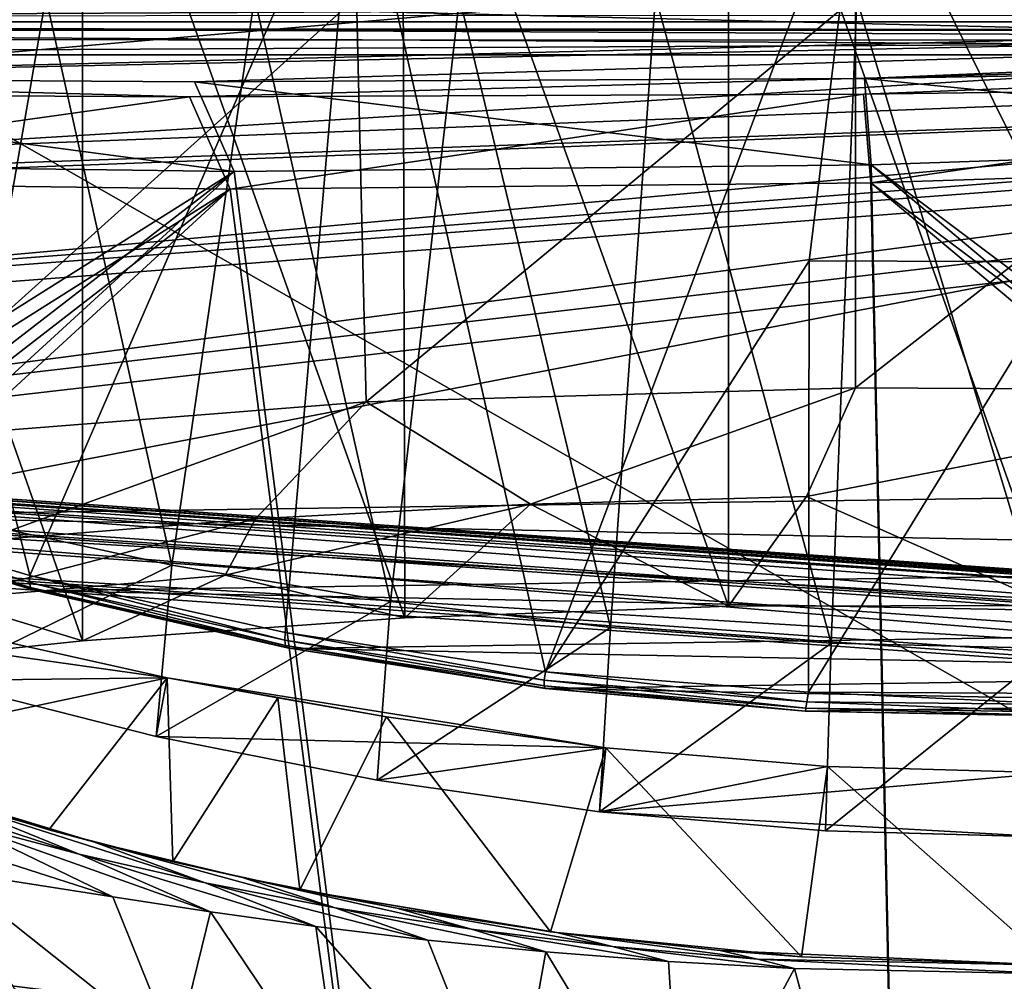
# Model space of a CAD drawing. Header units: metres. Extents: x -904 to 0, y -908 to 0.
# Tile 64 of 134: x -555 to -452, y -155 to -54. Entities that reach past the tile are written whole.
import ezdxf

# ---------------------------------------------------------------- set-up
doc = ezdxf.new("R2010")
doc.units = ezdxf.units.M

msp = doc.modelspace()

# ---------------------------------------------------------------- linework, layer by layer
at = {"layer": 'None'}
for points in [[(-515.104492, -19.985085, 1935.464722), (-480.750702, -19.574989, 1937.160278), (-480.750854, -115.743767, 1992.692505)], [(-480.750854, -115.743767, 1992.692505), (-480.750702, -19.574989, 1937.160278), (-446.597626, -115.674339, 1992.217041)], [(-480.750702, -19.574989, 1937.160278), (-446.597626, -20.344744, 1937.178467), (-446.597626, -115.674339, 1992.217041)], [(-548.818054, -21.535398, 1932.152832), (-515.104492, -19.985085, 1935.464722), (-514.864746, -116.985649, 1991.491089)], [(-514.864746, -116.985649, 1991.491089), (-515.104492, -19.985085, 1935.464722), (-480.750854, -115.743767, 1992.692505)], [(-582.273132, -24.174274, 1927.112427), (-548.818054, -21.535398, 1932.152832), (-548.815857, -119.390549, 1988.623535)], [(-548.815857, -119.390549, 1988.623535), (-548.818054, -21.535398, 1932.152832), (-514.864746, -116.985649, 1991.491089)], [(-582.486755, -122.939278, 1984.111816), (-582.273132, -24.174274, 1927.112427), (-548.815857, -119.390549, 1988.623535)], [(-573.219971, -37.15469, 1505.244385), (-520.086426, -33.508076, 1504.979004), (-554.391846, -112.519341, 1549.673828)], [(-520.086426, -33.508076, 1504.979004), (-527.460144, -118.521431, 1553.945923), (-554.391846, -112.519341, 1549.673828)], [(-527.460144, -118.521431, 1553.945923), (-520.086426, -33.508076, 1504.979004), (-500.041199, -122.65184, 1556.645508)], [(-520.086426, -33.508076, 1504.979004), (-466.718567, -34.319443, 1505.390259), (-500.041199, -122.65184, 1556.645508)], [(-500.041199, -122.65184, 1556.645508), (-466.718567, -34.319443, 1505.390259), (-472.241913, -79.361893, 1531.463379)], [(-466.718567, -34.319443, 1505.390259), (-444.463135, -79.445618, 1530.823486), (-472.241913, -79.361893, 1531.463379)], [(-466.718567, -34.319443, 1505.390259), (-440.135681, -36.386841, 1505.810547), (-444.463135, -79.445618, 1530.823486)], [(-570.15863, -58.565701, 661.240173), (-309.111755, -207.702347, 657.334961), (-309.403992, -35.91481, 661.833374)], [(-309.403992, -35.91481, 661.833374), (-539.86322, -44.36692, 661.612061), (-570.15863, -58.565701, 661.240173)], [(-573.219971, -37.15469, 1505.244385), (-554.391846, -112.519341, 1549.673828), (-580.693237, -104.750137, 1543.907715)], [(-570.15863, -58.565701, 661.240173), (-539.86322, -44.36692, 661.612061), (-551.510864, -49.371777, 661.569519)], [(-680.572144, -49.113285, 1607.149902), (-387.700989, -56.295364, 1606.961792), (-392.993713, -47.427006, 1607.19397)], [(-680.572144, -49.113285, 1607.149902), (-676.740051, -57.707558, 1606.950562), (-387.700989, -56.295364, 1606.961792)], [(-570.024841, -48.937519, 751.254395), (-597.542542, -58.565773, 777.382446), (-551.510864, -49.371777, 661.569519)], [(-551.510864, -49.371777, 661.569519), (-597.542542, -58.565773, 777.382446), (-570.15863, -58.565701, 661.240173)], [(-552.6875, -51.565384, 197.086807), (-562.194641, -106.494125, 206.704391), (-575.021118, -51.566418, 206.251297)], [(-519.952271, -51.565491, 2038.379517), (-572.431702, -51.56575, 2034.584595), (-572.009399, -98.403229, 2026.366699)], [(-519.952271, -51.565491, 2038.379517), (-572.009399, -98.403229, 2026.366699), (-518.923706, -94.200096, 2030.911865)], [(-539.404663, -111.412796, 199.035706), (-562.194641, -106.494125, 206.704391), (-552.6875, -51.565384, 197.086807)], [(-530.699768, -51.560055, 189.996307), (-539.404663, -111.412796, 199.035706), (-552.6875, -51.565384, 197.086807)], [(-516.375183, -115.254181, 193.141876), (-539.404663, -111.412796, 199.035706), (-530.699768, -51.560055, 189.996307)], [(-509.100311, -51.598892, 184.762161), (-516.375183, -115.254181, 193.141876), (-530.699768, -51.560055, 189.996307)], [(-467.355255, -51.565228, 2039.645508), (-519.952271, -51.565491, 2038.379517), (-518.923706, -94.200096, 2030.911865)], [(-467.355255, -51.565228, 2039.645508), (-518.923706, -94.200096, 2030.911865), (-467.355255, -92.739792, 2032.381958)], [(-493.189423, -118.003258, 188.972519), (-516.375183, -115.254181, 193.141876), (-509.100311, -51.598892, 184.762161)], [(-488.43335, -51.452713, 181.242859), (-493.189423, -118.003258, 188.972519), (-509.100311, -51.598892, 184.762161)], [(-469.916138, -119.653488, 186.488419), (-493.189423, -118.003258, 188.972519), (-488.43335, -51.452713, 181.242859)], [(-467.23175, -51.787033, 179.151764), (-469.916138, -119.653488, 186.488419), (-488.43335, -51.452713, 181.242859)], [(-446.597717, -120.203751, 185.663147), (-469.916138, -119.653488, 186.488419), (-467.23175, -51.787033, 179.151764)], [(-414.75824, -51.564968, 2038.379517), (-467.355255, -92.739792, 2032.381958), (-414.806274, -93.030998, 2031.075317)], [(-414.75824, -51.564968, 2038.379517), (-467.355255, -51.565228, 2039.645508), (-467.355255, -92.739792, 2032.381958)], [(-446.597717, -51.562679, 178.448685), (-446.597717, -120.203751, 185.663147), (-467.23175, -51.787033, 179.151764)], [(-676.740051, -57.707558, 1606.950562), (-653.887207, -72.526901, 1606.574951), (-387.700989, -56.295364, 1606.961792)], [(-387.700989, -56.295364, 1606.961792), (-653.887207, -72.526901, 1606.574951), (-379.609039, -62.712627, 1606.793701)], [(-570.15863, -58.565701, 661.240173), (-584.097839, -207.702347, 657.334961), (-309.111755, -207.702347, 657.334961)], [(-653.887207, -72.526901, 1606.574951), (-629.798584, -85.366486, 1606.240967), (-379.609039, -62.712627, 1606.793701)], [(-379.609039, -62.712627, 1606.793701), (-629.798584, -85.366486, 1606.240967), (-369.758789, -65.81794, 1606.712402)], [(-629.798584, -85.366486, 1606.240967), (-604.898926, -96.564316, 1605.948975), (-369.758789, -65.81794, 1606.712402)], [(-369.758789, -65.81794, 1606.712402), (-604.898926, -96.564316, 1605.948975), (-579.414856, -106.2174, 1605.699707)], [(-579.414856, -106.2174, 1605.699707), (-311.951202, -102.333786, 1605.762329), (-369.758789, -65.81794, 1606.712402)], [(-472.305176, -124.818771, 1557.712036), (-500.041199, -122.65184, 1556.645508), (-472.241913, -79.361893, 1531.463379)], [(-472.241913, -79.361893, 1531.463379), (-444.463135, -79.445618, 1530.823486), (-472.305176, -124.818771, 1557.712036)], [(-444.463135, -79.445618, 1530.823486), (-444.445007, -124.951332, 1557.109863), (-472.305176, -124.818771, 1557.712036)], [(-467.355255, -92.739792, 2032.381958), (-518.923706, -94.200096, 2030.911865), (-501.598816, -104.991013, 2011.979858)], [(-467.355255, -92.739792, 2032.381958), (-501.598816, -104.991013, 2011.979858), (-472.513458, -104.200371, 2012.615967)], [(-414.806274, -93.030998, 2031.075317), (-467.355255, -92.739792, 2032.381958), (-472.513458, -104.200371, 2012.615967)], [(-472.513458, -104.200371, 2012.615967), (-446.597626, -115.674339, 1992.217041), (-414.806274, -93.030998, 2031.075317)], [(-518.923706, -94.200096, 2030.911865), (-572.009399, -98.403229, 2026.366699), (-559.487061, -108.866234, 2007.508911)], [(-530.609741, -106.548775, 2010.274536), (-518.923706, -94.200096, 2030.911865), (-559.487061, -108.866234, 2007.508911)], [(-518.923706, -94.200096, 2030.911865), (-530.609741, -106.548775, 2010.274536), (-501.598816, -104.991013, 2011.979858)], [(-337.979492, -110.967003, 1605.560547), (-311.951202, -102.333786, 1605.762329), (-579.414856, -106.2174, 1605.699707)], [(-554.430054, -113.264557, 1564.06543), (-580.734863, -105.414047, 1559.733521), (-580.693237, -104.750137, 1543.907715)], [(-554.391846, -112.519341, 1549.673828), (-554.430054, -113.264557, 1564.06543), (-580.693237, -104.750137, 1543.907715)], [(-501.598816, -104.991013, 2011.979858), (-480.750854, -115.743767, 1992.692505), (-472.513458, -104.200371, 2012.615967)], [(-480.750854, -115.743767, 1992.692505), (-446.597626, -115.674339, 1992.217041), (-472.513458, -104.200371, 2012.615967)], [(-554.430054, -113.264557, 1564.06543), (-554.317078, -113.759109, 1578.473877), (-580.734863, -105.414047, 1559.733521)], [(-554.317078, -113.759109, 1578.473877), (-580.607422, -105.857239, 1575.572754), (-580.734863, -105.414047, 1559.733521)], [(-533.799988, -112.458336, 2000.046265), (-514.864746, -116.985649, 1991.491089), (-501.598816, -104.991013, 2011.979858)], [(-501.598816, -104.991013, 2011.979858), (-530.609741, -106.548775, 2010.274536), (-533.799988, -112.458336, 2000.046265)], [(-514.864746, -116.985649, 1991.491089), (-480.750854, -115.743767, 1992.692505), (-501.598816, -104.991013, 2011.979858)], [(-554.317078, -113.759109, 1578.473877), (-554.051697, -114.009331, 1592.883423), (-580.607422, -105.857239, 1575.572754)], [(-554.051697, -114.009331, 1592.883423), (-580.309692, -106.088234, 1591.411133), (-580.607422, -105.857239, 1575.572754)], [(-554.051697, -114.009331, 1592.883423), (-579.414856, -106.2174, 1605.699707), (-580.309692, -106.088234, 1591.411133)], [(-553.346375, -114.12664, 1605.495239), (-337.979492, -110.967003, 1605.560547), (-579.414856, -106.2174, 1605.699707)], [(-553.346375, -114.12664, 1605.495239), (-579.414856, -106.2174, 1605.699707), (-554.051697, -114.009331, 1592.883423)], [(-564.324036, -123.589836, 209.018906), (-562.194641, -106.494125, 206.704391), (-539.404663, -111.412796, 199.035706)], [(-530.609741, -106.548775, 2010.274536), (-563.256653, -114.994781, 1996.957886), (-533.799988, -112.458336, 2000.046265)], [(-559.487061, -108.866234, 2007.508911), (-563.256653, -114.994781, 1996.957886), (-530.609741, -106.548775, 2010.274536)], [(-364.331421, -117.795174, 1605.383545), (-337.979492, -110.967003, 1605.560547), (-553.346375, -114.12664, 1605.495239)], [(-541.083801, -129.473846, 201.2883), (-564.324036, -123.589836, 209.018906), (-539.404663, -111.412796, 199.035706)], [(-541.083801, -129.473846, 201.2883), (-539.404663, -111.412796, 199.035706), (-516.375183, -115.254181, 193.141876)], [(-563.256653, -114.994781, 1996.957886), (-548.815857, -119.390549, 1988.623535), (-533.799988, -112.458336, 2000.046265)], [(-527.521912, -119.335327, 1567.273438), (-554.430054, -113.264557, 1564.06543), (-554.391846, -112.519341, 1549.673828)], [(-527.460144, -118.521431, 1553.945923), (-527.521912, -119.335327, 1567.273438), (-554.391846, -112.519341, 1549.673828)], [(-548.815857, -119.390549, 1988.623535), (-514.864746, -116.985649, 1991.491089), (-533.799988, -112.458336, 2000.046265)], [(-585.167236, -113.23008, 254.241714), (-586.229065, -116.775726, 218.379868), (-539.912292, -123.304863, 262.515991)], [(-539.912292, -123.304863, 262.515991), (-577.9198, -131.39473, 258.706299), (-585.167236, -113.23008, 254.241714)], [(-527.521912, -119.335327, 1567.273438), (-527.452332, -119.870705, 1580.621338), (-554.430054, -113.264557, 1564.06543)], [(-527.452332, -119.870705, 1580.621338), (-554.317078, -113.759109, 1578.473877), (-554.430054, -113.264557, 1564.06543)], [(-527.452332, -119.870705, 1580.621338), (-527.249817, -120.132042, 1593.9729), (-554.317078, -113.759109, 1578.473877)], [(-527.249817, -120.132042, 1593.9729), (-554.051697, -114.009331, 1592.883423), (-554.317078, -113.759109, 1578.473877)], [(-527.249817, -120.132042, 1593.9729), (-553.346375, -114.12664, 1605.495239), (-554.051697, -114.009331, 1592.883423)], [(-526.762268, -120.185585, 1605.337158), (-364.331421, -117.795174, 1605.383545), (-553.346375, -114.12664, 1605.495239)], [(-526.762268, -120.185585, 1605.337158), (-553.346375, -114.12664, 1605.495239), (-527.249817, -120.132042, 1593.9729)], [(-582.486755, -122.939278, 1984.111816), (-548.815857, -119.390549, 1988.623535), (-563.256653, -114.994781, 1996.957886)], [(-517.790222, -134.086502, 195.406509), (-541.083801, -129.473846, 201.2883), (-516.375183, -115.254181, 193.141876)], [(-517.790222, -134.086502, 195.406509), (-516.375183, -115.254181, 193.141876), (-493.189423, -118.003258, 188.972519)], [(-586.229065, -116.775726, 218.379868), (-564.324036, -123.589836, 209.018906), (-539.912292, -123.304863, 262.515991)], [(-391.070038, -122.805603, 1605.251587), (-364.331421, -117.795174, 1605.383545), (-526.762268, -120.185585, 1605.337158)], [(-494.336121, -137.41272, 191.187576), (-517.790222, -134.086502, 195.406509), (-493.189423, -118.003258, 188.972519)], [(-494.336121, -137.41272, 191.187576), (-493.189423, -118.003258, 188.972519), (-469.916138, -119.653488, 186.488419)], [(-500.156067, -123.543983, 1569.298096), (-527.521912, -119.335327, 1567.273438), (-527.460144, -118.521431, 1553.945923)], [(-500.156067, -123.543983, 1569.298096), (-500.160217, -124.128204, 1581.975586), (-527.521912, -119.335327, 1567.273438)], [(-500.160217, -124.128204, 1581.975586), (-527.452332, -119.870705, 1580.621338), (-527.521912, -119.335327, 1567.273438)], [(-500.041199, -122.65184, 1556.645508), (-500.156067, -123.543983, 1569.298096), (-527.460144, -118.521431, 1553.945923)], [(-500.160217, -124.128204, 1581.975586), (-500.05191, -124.40728, 1594.659424), (-527.452332, -119.870705, 1580.621338)], [(-500.05191, -124.40728, 1594.659424), (-527.249817, -120.132042, 1593.9729), (-527.452332, -119.870705, 1580.621338)], [(-500.05191, -124.40728, 1594.659424), (-526.762268, -120.185585, 1605.337158), (-527.249817, -120.132042, 1593.9729)], [(-499.817932, -124.404015, 1605.226318), (-391.070038, -122.805603, 1605.251587), (-526.762268, -120.185585, 1605.337158)], [(-499.817932, -124.404015, 1605.226318), (-526.762268, -120.185585, 1605.337158), (-500.05191, -124.40728, 1594.659424)], [(-470.520355, -139.426147, 188.613983), (-494.336121, -137.41272, 191.187576), (-469.916138, -119.653488, 186.488419)], [(-469.916138, -119.653488, 186.488419), (-446.597717, -120.203751, 185.663147), (-470.520355, -139.426147, 188.613983)], [(-446.597717, -120.203751, 185.663147), (-446.597717, -140.094193, 187.753693), (-470.520355, -139.426147, 188.613983)], [(-552.375061, -139.3255, 263.840363), (-577.9198, -131.39473, 258.706299), (-539.912292, -123.304863, 262.515991)], [(-539.912292, -123.304863, 262.515991), (-564.324036, -123.589836, 209.018906), (-541.083801, -129.473846, 201.2883)], [(-539.296021, -142.675568, 266.050751), (-552.375061, -139.3255, 263.840363), (-539.912292, -123.304863, 262.515991)], [(-539.912292, -123.304863, 262.515991), (-541.083801, -129.473846, 201.2883), (-493.689423, -130.673233, 255.933594)], [(-493.689423, -130.673233, 255.933594), (-516.792847, -127.414696, 260.542755), (-539.912292, -123.304863, 262.515991)], [(-516.792847, -127.414696, 260.542755), (-528.255676, -125.386131, 262.776825), (-539.912292, -123.304863, 262.515991)], [(-539.912292, -123.304863, 262.515991), (-528.255676, -125.386131, 262.776825), (-539.296021, -142.675568, 266.050751)], [(-472.497009, -125.821915, 1570.093628), (-500.156067, -123.543983, 1569.298096), (-500.041199, -122.65184, 1556.645508)], [(-472.305176, -124.818771, 1557.712036), (-472.497009, -125.821915, 1570.093628), (-500.041199, -122.65184, 1556.645508)], [(-418.149933, -125.990608, 1605.17395), (-391.070038, -122.805603, 1605.251587), (-499.817932, -124.404015, 1605.226318)], [(-472.599854, -126.482285, 1582.505493), (-500.160217, -124.128204, 1581.975586), (-500.156067, -123.543983, 1569.298096)], [(-472.599854, -126.482285, 1582.505493), (-472.611938, -126.800926, 1594.927246), (-500.160217, -124.128204, 1581.975586)], [(-472.611938, -126.800926, 1594.927246), (-500.05191, -124.40728, 1594.659424), (-500.160217, -124.128204, 1581.975586)], [(-472.497009, -125.821915, 1570.093628), (-472.599854, -126.482285, 1582.505493), (-500.156067, -123.543983, 1569.298096)], [(-472.611938, -126.800926, 1594.927246), (-499.817932, -124.404015, 1605.226318), (-500.05191, -124.40728, 1594.659424)], [(-472.660217, -126.78923, 1605.162842), (-418.149933, -125.990608, 1605.17395), (-499.817932, -124.404015, 1605.226318)], [(-472.611938, -126.800926, 1594.927246), (-472.660217, -126.78923, 1605.162842), (-499.817932, -124.404015, 1605.226318)], [(-528.255676, -125.386131, 262.776825), (-525.929199, -145.617447, 265.987854), (-539.296021, -142.675568, 266.050751)], [(-528.255676, -125.386131, 262.776825), (-516.792847, -127.414696, 260.542755), (-525.929199, -145.617447, 265.987854)], [(-444.72467, -126.119873, 1569.632446), (-472.497009, -125.821915, 1570.093628), (-472.305176, -124.818771, 1557.712036)], [(-444.445007, -124.951332, 1557.109863), (-444.72467, -126.119873, 1569.632446), (-472.305176, -124.818771, 1557.712036)], [(-472.660217, -126.78923, 1605.162842), (-445.400024, -127.323616, 1605.14563), (-418.149933, -125.990608, 1605.17395)], [(-445.088043, -127.295189, 1594.766846), (-472.611938, -126.800926, 1594.927246), (-472.599854, -126.482285, 1582.505493)], [(-444.939606, -126.901489, 1582.192261), (-472.599854, -126.482285, 1582.505493), (-472.497009, -125.821915, 1570.093628)], [(-444.939606, -126.901489, 1582.192261), (-445.088043, -127.295189, 1594.766846), (-472.599854, -126.482285, 1582.505493)], [(-444.72467, -126.119873, 1569.632446), (-444.939606, -126.901489, 1582.192261), (-472.497009, -125.821915, 1570.093628)], [(-516.792847, -127.414696, 260.542755), (-499.502747, -150.047089, 260.361603), (-525.929199, -145.617447, 265.987854)], [(-516.792847, -127.414696, 260.542755), (-493.689423, -130.673233, 255.933594), (-499.502747, -150.047089, 260.361603)], [(-445.400024, -127.323616, 1605.14563), (-472.660217, -126.78923, 1605.162842), (-472.611938, -126.800926, 1594.927246)], [(-445.088043, -127.295189, 1594.766846), (-445.400024, -127.323616, 1605.14563), (-472.611938, -126.800926, 1594.927246)], [(-541.083801, -129.473846, 201.2883), (-517.790222, -134.086502, 195.406509), (-493.689423, -130.673233, 255.933594)], [(-493.689423, -130.673233, 255.933594), (-517.790222, -134.086502, 195.406509), (-494.336121, -137.41272, 191.187576)], [(-493.689423, -130.673233, 255.933594), (-473.053253, -152.688156, 256.980377), (-499.502747, -150.047089, 260.361603)], [(-470.310272, -132.650162, 253.150879), (-493.689423, -130.673233, 255.933594), (-494.336121, -137.41272, 191.187576)], [(-493.689423, -130.673233, 255.933594), (-470.310272, -132.650162, 253.150879), (-473.053253, -152.688156, 256.980377)], [(-547.658203, -140.587769, 286.883636), (-577.9198, -131.39473, 258.706299), (-552.375061, -139.3255, 263.840363)], [(-547.658203, -140.587769, 286.883636), (-563.126648, -136.215088, 294.121613), (-577.9198, -131.39473, 258.706299)], [(-494.336121, -137.41272, 191.187576), (-446.714325, -133.318069, 252.22406), (-470.310272, -132.650162, 253.150879)], [(-470.310272, -132.650162, 253.150879), (-446.604919, -153.562988, 255.793488), (-473.053253, -152.688156, 256.980377)], [(-470.310272, -132.650162, 253.150879), (-446.714325, -133.318069, 252.22406), (-446.604919, -153.562988, 255.793488)], [(-446.716034, -140.094177, 187.753738), (-446.714325, -133.318069, 252.22406), (-494.336121, -137.41272, 191.187576)], [(-563.126648, -136.215088, 294.121613), (-549.1828, -141.859467, 296.390076), (-570.124023, -135.070999, 303.28363)], [(-549.1828, -141.859467, 296.390076), (-561.843201, -138.523758, 304.738495), (-570.124023, -135.070999, 303.28363)], [(-547.658203, -140.587769, 286.883636), (-535.920593, -144.884628, 288.835999), (-563.126648, -136.215088, 294.121613)], [(-535.920593, -144.884628, 288.835999), (-549.1828, -141.859467, 296.390076), (-563.126648, -136.215088, 294.121613)], [(-563.186096, -143.6409, 328.786133), (-574.105713, -137.239517, 326.225525), (-545.620605, -146.385208, 307.643341)], [(-574.105713, -137.239517, 326.225525), (-561.843201, -138.523758, 304.738495), (-545.620605, -146.385208, 307.643341)], [(-470.520355, -139.426147, 188.613983), (-446.716034, -140.094177, 187.753738), (-494.336121, -137.41272, 191.187576)], [(-545.620605, -146.385208, 307.643341), (-561.843201, -138.523758, 304.738495), (-535.35321, -147.961548, 298.649811)], [(-561.843201, -138.523758, 304.738495), (-549.1828, -141.859467, 296.390076), (-535.35321, -147.961548, 298.649811)], [(-539.296021, -142.675568, 266.050751), (-547.658203, -140.587769, 286.883636), (-552.375061, -139.3255, 263.840363)], [(-470.520355, -139.426147, 188.613983), (-446.597717, -140.094193, 187.753693), (-446.716034, -140.094177, 187.753738)], [(-531.978394, -144.345947, 279.853455), (-522.186035, -147.528091, 281.959869), (-547.658203, -140.587769, 286.883636)], [(-522.186035, -147.528091, 281.959869), (-535.920593, -144.884628, 288.835999), (-547.658203, -140.587769, 286.883636)], [(-531.978394, -144.345947, 279.853455), (-547.658203, -140.587769, 286.883636), (-539.296021, -142.675568, 266.050751)], [(-535.35321, -147.961548, 298.649811), (-549.1828, -141.859467, 296.390076), (-524.248291, -149.511566, 290.776733)], [(-549.1828, -141.859467, 296.390076), (-535.920593, -144.884628, 288.835999), (-524.248291, -149.511566, 290.776733)], [(-525.929199, -145.617447, 265.987854), (-531.978394, -144.345947, 279.853455), (-539.296021, -142.675568, 266.050751)], [(-556.010681, -156.054871, 365.60202), (-563.186096, -143.6409, 328.786133), (-539.008423, -162.858704, 363.571381)], [(-563.186096, -143.6409, 328.786133), (-545.620605, -146.385208, 307.643341), (-539.008423, -162.858704, 363.571381)], [(-524.248291, -149.511566, 290.776733), (-535.920593, -144.884628, 288.835999), (-512.426392, -150.941452, 284.060791)], [(-535.920593, -144.884628, 288.835999), (-522.186035, -147.528091, 281.959869), (-512.426392, -150.941452, 284.060791)], [(-515.712585, -147.547882, 274.023407), (-507.848602, -149.788101, 276.275269), (-531.978394, -144.345947, 279.853455)], [(-507.848602, -149.788101, 276.275269), (-522.186035, -147.528091, 281.959869), (-531.978394, -144.345947, 279.853455)], [(-525.929199, -145.617447, 265.987854), (-515.712585, -147.547882, 274.023407), (-531.978394, -144.345947, 279.853455)], [(-499.502747, -150.047089, 260.361603), (-498.847473, -150.136658, 269.846283), (-525.929199, -145.617447, 265.987854)], [(-498.847473, -150.136658, 269.846283), (-515.712585, -147.547882, 274.023407), (-525.929199, -145.617447, 265.987854)], [(-539.008423, -162.858704, 363.571381), (-545.620605, -146.385208, 307.643341), (-535.35321, -147.961548, 298.649811)], [(-539.008423, -162.858704, 363.571381), (-535.35321, -147.961548, 298.649811), (-521.543457, -168.44548, 361.87027)], [(-535.35321, -147.961548, 298.649811), (-524.248291, -149.511566, 290.776733), (-521.543457, -168.44548, 361.87027)], [(-512.426392, -150.941452, 284.060791), (-522.186035, -147.528091, 281.959869), (-499.996185, -152.17923, 278.52475)], [(-522.186035, -147.528091, 281.959869), (-507.848602, -149.788101, 276.275269), (-499.996185, -152.17923, 278.52475)], [(-498.847473, -150.136658, 269.846283), (-492.959351, -151.613037, 272.019043), (-515.712585, -147.547882, 274.023407)], [(-492.959351, -151.613037, 272.019043), (-507.848602, -149.788101, 276.275269), (-515.712585, -147.547882, 274.023407)], [(-521.543457, -168.44548, 361.87027), (-524.248291, -149.511566, 290.776733), (-503.722931, -172.812347, 360.500519)], [(-524.248291, -149.511566, 290.776733), (-512.426392, -150.941452, 284.060791), (-503.722931, -172.812347, 360.500519)], [(-499.996185, -152.17923, 278.52475), (-507.848602, -149.788101, 276.275269), (-487.071533, -153.176376, 274.191895)], [(-507.848602, -149.788101, 276.275269), (-492.959351, -151.613037, 272.019043), (-487.071533, -153.176376, 274.191895)], [(-473.053253, -152.688156, 256.980377), (-481.606934, -152.02858, 267.105774), (-499.502747, -150.047089, 260.361603)], [(-481.606934, -152.02858, 267.105774), (-498.847473, -150.136658, 269.846283), (-499.502747, -150.047089, 260.361603)], [(-481.606934, -152.02858, 267.105774), (-477.694672, -152.945465, 269.093414), (-498.847473, -150.136658, 269.846283)], [(-477.694672, -152.945465, 269.093414), (-492.959351, -151.613037, 272.019043), (-498.847473, -150.136658, 269.846283)], [(-503.722931, -172.812347, 360.500519), (-512.426392, -150.941452, 284.060791), (-499.996185, -152.17923, 278.52475)], [(-485.631287, -175.956299, 359.463715), (-503.722931, -172.812347, 360.500519), (-499.996185, -152.17923, 278.52475)], [(-499.996185, -152.17923, 278.52475), (-487.071533, -153.176376, 274.191895), (-485.631287, -175.956299, 359.463715)], [(-487.071533, -153.176376, 274.191895), (-492.959351, -151.613037, 272.019043), (-473.778992, -153.903244, 271.082886)], [(-492.959351, -151.613037, 272.019043), (-477.694672, -152.945465, 269.093414), (-473.778992, -153.903244, 271.082886)], [(-481.606934, -152.02858, 267.105774), (-446.608429, -153.562988, 265.163177), (-477.694672, -152.945465, 269.093414)], [(-446.608429, -153.562988, 265.163177), (-481.606934, -152.02858, 267.105774), (-473.053253, -152.688156, 256.980377)], [(-487.071533, -153.176376, 274.191895), (-473.778992, -153.903244, 271.082886), (-485.631287, -175.956299, 359.463715)], [(-473.778992, -153.903244, 271.082886), (-477.694672, -152.945465, 269.093414), (-446.608368, -154.483658, 268.590515)], [(-477.694672, -152.945465, 269.093414), (-446.608429, -153.562988, 265.163177), (-446.608368, -154.483658, 268.590515)], [(-446.604919, -153.562988, 255.793488), (-446.608429, -153.562988, 265.163177), (-473.053253, -152.688156, 256.980377)], [(-485.631287, -175.956299, 359.463715), (-473.778992, -153.903244, 271.082886), (-467.349609, -177.881042, 358.759674)], [(-473.778992, -153.903244, 271.082886), (-446.608368, -154.483658, 268.590515), (-467.349609, -177.881042, 358.759674)], [(-467.349609, -177.881042, 358.759674), (-446.608368, -154.483658, 268.590515), (-448.96402, -178.597061, 358.386292)]]:
    msp.add_3dface(points, dxfattribs=at)
at = {"layer": 'None012311'}
for points in [[(-756.383728, -53.87439, 151.006119), (-245.037064, -51.013153, 160.059708), (-607.685181, -60.032143, 141.866348)], [(-607.685181, -60.032143, 141.866348), (-245.037064, -51.013153, 160.059708), (-322.129181, -54.019558, 151.002396)], [(-840.648193, -53.564903, 163.059708), (-321.351135, -56.11396, 154.215454), (-243.739731, -53.519718, 163.059708)], [(-758.300842, -56.021824, 154.161804), (-321.351135, -56.11396, 154.215454), (-840.648193, -53.564903, 163.059708)], [(-322.129181, -54.019558, 151.002396), (-537.043701, -60.481693, 141.854599), (-607.685181, -60.032143, 141.866348)], [(-322.129181, -54.019558, 151.002396), (-466.404297, -60.131844, 141.86377), (-537.043701, -60.481693, 141.854599)], [(-395.786469, -58.98037, 141.893921), (-466.404297, -60.131844, 141.86377), (-322.129181, -54.019558, 151.002396)], [(-608.613647, -61.710278, 145.23645), (-537.564453, -62.078083, 145.286179), (-758.300842, -56.021824, 154.161804)], [(-758.300842, -56.021824, 154.161804), (-537.564453, -62.078083, 145.286179), (-321.351135, -56.11396, 154.215454)], [(-321.351135, -56.11396, 154.215454), (-537.564453, -62.078083, 145.286179), (-466.514496, -61.788334, 145.256119)], [(-395.476166, -60.834919, 145.135208), (-321.351135, -56.11396, 154.215454), (-466.514496, -61.788334, 145.256119)], [(-466.404297, -60.131844, 141.86377), (-395.786469, -58.98037, 141.893921), (-398.51358, -66.948952, 123.728142)], [(-599.944275, -69.05455, 123.673012), (-607.685181, -60.032143, 141.866348), (-532.85614, -69.952972, 123.649483)], [(-607.685181, -60.032143, 141.866348), (-537.043701, -60.481693, 141.854599), (-532.85614, -69.952972, 123.649483)], [(-537.043701, -60.481693, 141.854599), (-466.404297, -60.131844, 141.86377), (-465.701691, -69.252586, 123.667824)], [(-465.701691, -69.252586, 123.667824), (-466.404297, -60.131844, 141.86377), (-398.51358, -66.948952, 123.728142)], [(-532.85614, -69.952972, 123.649483), (-537.043701, -60.481693, 141.854599), (-465.701691, -69.252586, 123.667824)], [(-466.514496, -61.788334, 145.256119), (-465.757965, -71.129059, 126.619713), (-395.476166, -60.834919, 145.135208)], [(-465.757965, -71.129059, 126.619713), (-399.362701, -68.982285, 126.675926), (-395.476166, -60.834919, 145.135208)], [(-608.613647, -61.710278, 145.23645), (-600.732117, -70.937904, 126.624718), (-537.564453, -62.078083, 145.286179)], [(-600.732117, -70.937904, 126.624718), (-533.266968, -71.798462, 126.602188), (-537.564453, -62.078083, 145.286179)], [(-537.564453, -62.078083, 145.286179), (-533.266968, -71.798462, 126.602188), (-466.514496, -61.788334, 145.256119)], [(-533.266968, -71.798462, 126.602188), (-465.757965, -71.129059, 126.619713), (-466.514496, -61.788334, 145.256119)], [(-465.701691, -69.252586, 123.667824), (-398.51358, -66.948952, 123.728142), (-69.298546, -367.238312, 115.864792)], [(-599.944275, -69.05455, 123.673012), (-532.85614, -69.952972, 123.649483), (-843.550476, -265.429565, 118.530746)], [(-532.85614, -69.952972, 123.649483), (-465.701691, -69.252586, 123.667824), (-452.00235, -701.143799, 107.12117)], [(-71.333969, -367.13382, 118.868553), (-399.362701, -68.982285, 126.675926), (-465.757965, -71.129059, 126.619713)], [(-452.00235, -701.143799, 107.12117), (-465.701691, -69.252586, 123.667824), (-71.672775, -399.771973, 115.012871)], [(-465.701691, -69.252586, 123.667824), (-69.298546, -367.238312, 115.864792), (-71.672775, -399.771973, 115.012871)], [(-532.85614, -69.952972, 123.649483), (-845.314697, -356.196716, 116.153923), (-844.710205, -310.88327, 117.3405)], [(-845.314697, -356.196716, 116.153923), (-532.85614, -69.952972, 123.649483), (-452.00235, -701.143799, 107.12117)], [(-843.550476, -265.429565, 118.530746), (-532.85614, -69.952972, 123.649483), (-844.710205, -310.88327, 117.3405)], [(-600.732117, -70.937904, 126.624718), (-841.193481, -266.056061, 121.515373), (-533.266968, -71.798462, 126.602188)], [(-452.00235, -703.006531, 110.073418), (-465.757965, -71.129059, 126.619713), (-533.266968, -71.798462, 126.602188)], [(-73.59713, -399.498657, 118.021057), (-465.757965, -71.129059, 126.619713), (-452.00235, -703.006531, 110.073418)], [(-73.59713, -399.498657, 118.021057), (-71.333969, -367.13382, 118.868553), (-465.757965, -71.129059, 126.619713)], [(-533.266968, -71.798462, 126.602188), (-842.252441, -311.199249, 120.333252), (-842.800293, -356.543121, 119.145882)], [(-533.266968, -71.798462, 126.602188), (-842.800293, -356.543121, 119.145882), (-452.00235, -703.006531, 110.073418)], [(-841.193481, -266.056061, 121.515373), (-842.252441, -311.199249, 120.333252), (-533.266968, -71.798462, 126.602188)]]:
    msp.add_3dface(points, dxfattribs=at)
at = {"layer": 'None012312'}
for points in [[(-888.002319, -16.003942, 2063.023926), (-244.002335, -54.172817, 2063.023926), (-849.833435, -54.172817, 2063.023926)], [(-888.002319, -16.003942, 2063.023926), (-16.00234, -16.003942, 2063.023926), (-244.002335, -54.172817, 2063.023926)], [(-849.24353, -54.762726, 2076.154541), (-244.002335, -51.701962, 2065.280029), (-852.304321, -51.701962, 2065.280029)], [(-244.002335, -55.045334, 2077.158691), (-244.002335, -51.701962, 2065.280029), (-849.24353, -54.762726, 2076.154541)], [(-846.345764, -57.660503, 2075.415527), (-849.833435, -54.172817, 2063.023926), (-244.002335, -57.660503, 2075.415527)], [(-849.833435, -54.172817, 2063.023926), (-244.002335, -54.172817, 2063.023926), (-244.002335, -57.660503, 2075.415527)], [(-848.960938, -55.045334, 2077.158691), (-244.002335, -55.045334, 2077.158691), (-849.24353, -54.762726, 2076.154541)], [(-244.002335, -55.045334, 2077.158691), (-848.960938, -55.045334, 2077.158691), (-843.345886, -78.11087, 2092.53418)], [(-843.345886, -78.11087, 2092.53418), (-835.401428, -100.710602, 2107.599121), (-244.002335, -55.045334, 2077.158691)], [(-835.401428, -100.710602, 2107.599121), (-824.8797, -122.58963, 2122.183594), (-244.002335, -55.045334, 2077.158691)], [(-244.002335, -55.045334, 2077.158691), (-824.8797, -122.58963, 2122.183594), (-244.002335, -194.321701, 2170)], [(-840.953247, -80.402924, 2090.575439), (-846.345764, -57.660503, 2075.415527), (-244.002335, -57.660503, 2075.415527)], [(-244.002335, -57.660503, 2075.415527), (-833.25354, -102.699234, 2105.438232), (-840.953247, -80.402924, 2090.575439)], [(-823.011292, -124.286552, 2119.828125), (-833.25354, -102.699234, 2105.438232), (-244.002335, -57.660503, 2075.415527)], [(-244.002335, -195.267593, 2167.144043), (-823.011292, -124.286552, 2119.828125), (-244.002335, -57.660503, 2075.415527)], [(-824.8797, -122.58963, 2122.183594), (-811.431824, -143.359833, 2136.029053), (-244.002335, -194.321701, 2170)], [(-244.002335, -195.267593, 2167.144043), (-809.881531, -144.793747, 2133.498291), (-823.011292, -124.286552, 2119.828125)], [(-244.002335, -194.321701, 2170), (-811.431824, -143.359833, 2136.029053), (-794.58844, -162.384644, 2148.710938)], [(-793.396912, -163.597809, 2146.032959), (-809.881531, -144.793747, 2133.498291), (-244.002335, -195.267593, 2167.144043)]]:
    msp.add_3dface(points, dxfattribs=at)
at = {"layer": 'None012317'}
for points in [[(-273.299683, -124.244728, 1629.041138), (-672.325317, -96.34214, 1629.041138), (-672.385864, -97.20826, 1633.96521)], [(-672.325317, -96.34214, 1629.041138), (-273.299683, -124.244728, 1629.041138), (-612.486877, -100.747734, 1628.526367)], [(-273.36026, -125.110855, 1633.96521), (-672.385864, -97.20826, 1633.96521), (-672.713623, -101.895279, 1635.675293)], [(-273.36026, -125.110855, 1633.96521), (-273.299683, -124.244728, 1629.041138), (-672.385864, -97.20826, 1633.96521)], [(-672.920227, -104.850044, 1627.537354), (-672.592468, -100.163025, 1625.827271), (-273.894623, -132.75264, 1627.537354)], [(-672.592468, -100.163025, 1625.827271), (-273.566864, -128.065613, 1625.827271), (-273.894623, -132.75264, 1627.537354)], [(-672.592468, -100.163025, 1625.827271), (-612.700623, -103.804451, 1625.9552), (-333.38266, -123.336266, 1625.9552)], [(-672.592468, -100.163025, 1625.827271), (-333.38266, -123.336266, 1625.9552), (-273.566864, -128.065613, 1625.827271)], [(-273.299683, -124.244728, 1629.041138), (-333.168915, -120.279549, 1628.526367), (-612.486877, -100.747734, 1628.526367)], [(-612.486877, -100.747734, 1628.526367), (-333.168915, -120.279549, 1628.526367), (-611.098206, -101.157028, 1627.986938)], [(-333.168915, -120.279549, 1628.526367), (-334.600922, -120.491714, 1627.986816), (-611.098206, -101.157028, 1627.986938)], [(-611.098206, -101.157028, 1627.986938), (-334.600922, -120.491714, 1627.986816), (-610.579895, -102.147957, 1626.921021)], [(-273.687988, -129.797867, 1635.675293), (-672.713623, -101.895279, 1635.675293), (-672.980774, -105.716171, 1632.461426)], [(-273.687988, -129.797867, 1635.675293), (-273.36026, -125.110855, 1633.96521), (-672.713623, -101.895279, 1635.675293)], [(-612.700623, -103.804451, 1625.9552), (-610.579895, -102.147957, 1626.921021), (-333.38266, -123.336266, 1625.9552)], [(-333.38266, -123.336266, 1625.9552), (-610.579895, -102.147957, 1626.921021), (-335.252167, -121.400764, 1626.921143)], [(-610.579895, -102.147957, 1626.921021), (-334.600922, -120.491714, 1627.986816), (-335.252167, -121.400764, 1626.921143)], [(-672.980774, -105.716171, 1632.461426), (-672.920227, -104.850044, 1627.537354), (-273.95517, -133.618759, 1632.461426)], [(-273.95517, -133.618759, 1632.461426), (-273.687988, -129.797867, 1635.675293), (-672.980774, -105.716171, 1632.461426)], [(-672.920227, -104.850044, 1627.537354), (-273.894623, -132.75264, 1627.537354), (-273.95517, -133.618759, 1632.461426)]]:
    msp.add_3dface(points, dxfattribs=at)

doc.saveas('drawing.dxf')
